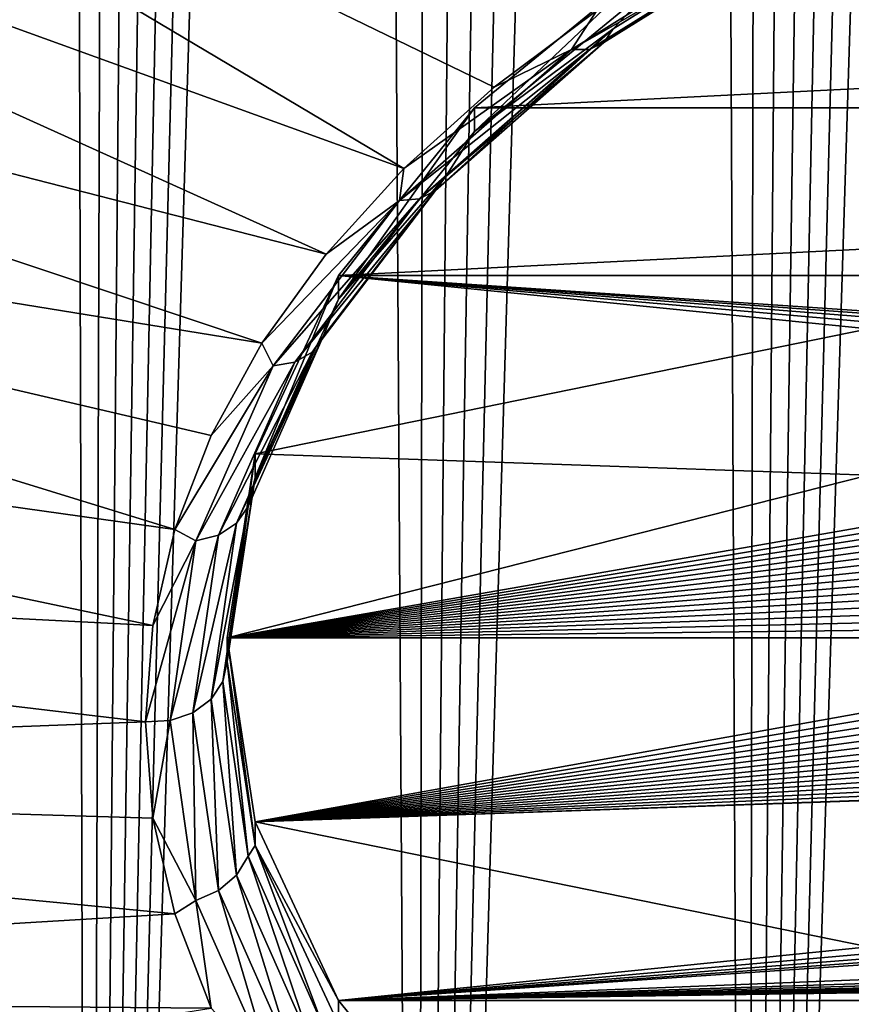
# Model space of a CAD drawing. Header units: metres. Extents: x -109 to 109, y -67 to 73.
# Tile 26 of 253: x -82.06 to -79.81, y -59.19 to -56.53. Entities that reach past the tile are written whole.
import ezdxf

# ---------------------------------------------------------------- set-up
doc = ezdxf.new("R2010")
doc.units = ezdxf.units.M
doc.layers.add('solid_508035_K244200000C76', color=7, linetype='CONTINUOUS')

msp = doc.modelspace()

# ---------------------------------------------------------------- linework, layer by layer
at = {"layer": 'solid_508035_K244200000C76'}
for points in [[(-80.094055, -65.534691, 20.759512), (-79.392609, -38.322773, 3.241128), (-79.240486, -38.136528, 3.148916)], [(-79.198364, -65.569527, 20.97179), (-80.094055, -65.534691, 20.759512), (-79.240486, -38.136528, 3.148916)], [(-80.094055, -65.534691, 20.759512), (-79.548935, -38.526131, 3.342), (-79.392609, -38.322773, 3.241128)], [(-80.094055, -65.534691, 20.759512), (-79.709427, -38.746723, 3.451472), (-79.548935, -38.526131, 3.342)], [(-80.094055, -65.534691, 20.759512), (-79.874054, -38.986641, 3.570763), (-79.709427, -38.746723, 3.451472)], [(-80.094055, -65.534691, 20.759512), (-80.042786, -39.246002, 3.699805), (-79.874054, -38.986641, 3.570763)], [(-80.094055, -65.534691, 20.759512), (-80.215523, -39.527267, 3.840062), (-80.042786, -39.246002, 3.699805)], [(-80.986244, -65.489098, 20.484795), (-80.392235, -39.83057, 3.991472), (-80.215523, -39.527267, 3.840062)], [(-80.094055, -65.534691, 20.759512), (-80.986244, -65.489098, 20.484795), (-80.215523, -39.527267, 3.840062)], [(-80.986244, -65.489098, 20.484795), (-80.572845, -40.158607, 4.155643), (-80.392235, -39.83057, 3.991472)], [(-80.986244, -65.489098, 20.484795), (-80.757294, -40.511543, 4.332532), (-80.572845, -40.158607, 4.155643)], [(-80.986244, -65.489098, 20.484795), (-80.945427, -40.892384, 4.523965), (-80.757294, -40.511543, 4.332532)], [(-80.986244, -65.489098, 20.484795), (-81.137184, -41.301353, 4.729937), (-80.945427, -40.892384, 4.523965)], [(-81.87381, -65.432098, 20.146286), (-81.266907, -41.591644, 4.876595), (-81.137184, -41.301353, 4.729937)], [(-80.986244, -65.489098, 20.484795), (-81.87381, -65.432098, 20.146286), (-81.137184, -41.301353, 4.729937)], [(-81.87381, -65.432098, 20.146286), (-81.398155, -41.8955, 5.030306), (-81.266907, -41.591644, 4.876595)], [(-81.87381, -65.432098, 20.146286), (-81.530823, -42.214142, 5.191844), (-81.398155, -41.8955, 5.030306)], [(-81.87381, -65.432098, 20.146286), (-81.664818, -42.548977, 5.362107), (-81.530823, -42.214142, 5.191844)], [(-81.87381, -65.432098, 20.146286), (-81.800186, -42.899105, 5.540446), (-81.664818, -42.548977, 5.362107)], [(-81.87381, -65.432098, 20.146286), (-81.936775, -43.266048, 5.727852), (-81.800186, -42.899105, 5.540446)], [(-82.755432, -65.362877, 19.742382), (-82.07444, -43.651321, 5.925315), (-81.936775, -43.266048, 5.727852)], [(-81.87381, -65.432098, 20.146286), (-82.755432, -65.362877, 19.742382), (-81.936775, -43.266048, 5.727852)], [(-81.021439, -56.930126, 43.049622), (-84.108582, -55.095894, 44.687611), (-84.638092, -55.621944, 43.936337)], [(-80.776718, -56.709793, 43.364288), (-80.499451, -56.502533, 43.660286), (-84.108582, -55.095894, 44.687611)], [(-81.021439, -56.930126, 43.049622), (-80.776718, -56.709793, 43.364288), (-84.108582, -55.095894, 44.687611)], [(-81.23175, -57.161854, 42.718678), (-84.638092, -55.621944, 43.936337), (-85.057549, -56.179695, 43.139782)], [(-81.23175, -57.161854, 42.718678), (-81.021439, -56.930126, 43.049622), (-84.638092, -55.621944, 43.936337)], [(-81.406044, -57.403217, 42.373974), (-85.057549, -56.179695, 43.139782), (-85.361275, -56.761608, 42.308727)], [(-81.406044, -57.403217, 42.373974), (-81.23175, -57.161854, 42.718678), (-85.057549, -56.179695, 43.139782)], [(-79.893898, -56.203541, 43.854839), (-79.915649, -56.237942, 43.907772), (-80.479774, -56.589432, 43.405792)], [(-80.45443, -56.552792, 43.35606), (-79.893898, -56.203541, 43.854839), (-80.479774, -56.589432, 43.405792)], [(-80.45443, -56.552792, 43.35606), (-80.330231, -56.421024, 43.429913), (-79.893898, -56.203541, 43.854839)], [(-79.915649, -56.237942, 43.907772), (-79.949234, -56.253632, 43.963303), (-80.518906, -56.608578, 43.456387)], [(-80.479774, -56.589432, 43.405792), (-79.915649, -56.237942, 43.907772), (-80.518906, -56.608578, 43.456387)], [(-80.567474, -56.608105, 43.502201), (-79.990921, -56.248867, 44.015244), (-80.499451, -56.502533, 43.660286)], [(-79.949234, -56.253632, 43.963303), (-79.990921, -56.248867, 44.015244), (-80.567474, -56.608105, 43.502201)], [(-80.518906, -56.608578, 43.456387), (-79.949234, -56.253632, 43.963303), (-80.567474, -56.608105, 43.502201)], [(-80.830132, -56.830521, 42.845089), (-80.830116, -56.766289, 42.800137), (-80.330231, -56.356804, 43.384941)], [(-80.330231, -56.421024, 43.429913), (-80.830132, -56.830521, 42.845089), (-80.330231, -56.356804, 43.384941)], [(-80.830116, -56.766289, 42.800137), (-72.169884, -56.766289, 42.800137), (-72.669769, -56.356804, 43.384941)], [(-80.830116, -56.766289, 42.800137), (-72.669769, -56.356804, 43.384941), (-80.330231, -56.356804, 43.384941)], [(-80.45443, -56.552792, 43.35606), (-80.830132, -56.830521, 42.845089), (-80.330231, -56.421024, 43.429913)], [(-80.567474, -56.608105, 43.502201), (-80.499451, -56.502533, 43.660286), (-80.776718, -56.709793, 43.364288)], [(-80.45443, -56.552792, 43.35606), (-80.479774, -56.589432, 43.405792), (-80.935341, -56.989384, 42.834602)], [(-80.907097, -56.950199, 42.788506), (-80.45443, -56.552792, 43.35606), (-80.935341, -56.989384, 42.834602)], [(-80.907097, -56.950199, 42.788506), (-80.830132, -56.830521, 42.845089), (-80.45443, -56.552792, 43.35606)], [(-81.033081, -57.016869, 42.918423), (-80.567474, -56.608105, 43.502201), (-81.021439, -56.930126, 43.049622)], [(-80.518906, -56.608578, 43.456387), (-80.567474, -56.608105, 43.502201), (-81.033081, -57.016869, 42.918423)], [(-80.978958, -57.012463, 42.879578), (-80.518906, -56.608578, 43.456387), (-81.033081, -57.016869, 42.918423)], [(-80.567474, -56.608105, 43.502201), (-80.776718, -56.709793, 43.364288), (-81.021439, -56.930126, 43.049622)], [(-80.479774, -56.589432, 43.405792), (-80.518906, -56.608578, 43.456387), (-80.978958, -57.012463, 42.879578)], [(-80.935341, -56.989384, 42.834602), (-80.479774, -56.589432, 43.405792), (-80.978958, -57.012463, 42.879578)], [(-81.641579, -57.907425, 41.653896), (-85.361275, -56.761608, 42.308727), (-85.545174, -57.35981, 41.454411)], [(-81.542999, -57.652374, 42.018143), (-81.406044, -57.403217, 42.373974), (-85.361275, -56.761608, 42.308727)], [(-81.641579, -57.907425, 41.653896), (-81.542999, -57.652374, 42.018143), (-85.361275, -56.761608, 42.308727)], [(-81.198471, -57.219379, 42.153057), (-71.801529, -57.219379, 42.153057), (-72.169884, -56.766289, 42.800137)], [(-81.198471, -57.219379, 42.153057), (-72.169884, -56.766289, 42.800137), (-80.830116, -56.766289, 42.800137)], [(-81.198463, -57.283588, 42.19804), (-81.198471, -57.219379, 42.153057), (-80.830116, -56.766289, 42.800137)], [(-80.830132, -56.830521, 42.845089), (-81.198463, -57.283588, 42.19804), (-80.830116, -56.766289, 42.800137)], [(-80.907097, -56.950199, 42.788506), (-81.198463, -57.283588, 42.19804), (-80.830132, -56.830521, 42.845089)], [(-81.033081, -57.016869, 42.918423), (-81.021439, -56.930126, 43.049622), (-81.23175, -57.161854, 42.718678)], [(-80.907097, -56.950199, 42.788506), (-80.935341, -56.989384, 42.834602), (-81.26992, -57.426888, 42.209778)], [(-81.239548, -57.384918, 42.16766), (-80.907097, -56.950199, 42.788506), (-81.26992, -57.426888, 42.209778)], [(-81.239548, -57.384918, 42.16766), (-81.198463, -57.283588, 42.19804), (-80.907097, -56.950199, 42.788506)], [(-80.935341, -56.989384, 42.834602), (-80.978958, -57.012463, 42.879578), (-81.316826, -57.454273, 42.248611)], [(-81.26992, -57.426888, 42.209778), (-80.935341, -56.989384, 42.834602), (-81.316826, -57.454273, 42.248611)], [(-81.033081, -57.016869, 42.918423), (-81.23175, -57.161854, 42.718678), (-81.406044, -57.403217, 42.373974)], [(-81.375038, -57.464016, 42.279831), (-81.033081, -57.016869, 42.918423), (-81.406044, -57.403217, 42.373974)], [(-80.978958, -57.012463, 42.879578), (-81.033081, -57.016869, 42.918423), (-81.375038, -57.464016, 42.279831)], [(-81.316826, -57.454273, 42.248611), (-80.978958, -57.012463, 42.879578), (-81.375038, -57.464016, 42.279831)], [(-81.424042, -57.766457, 41.50843), (-81.424034, -57.702229, 41.463474), (-81.198471, -57.219379, 42.153057)], [(-81.198463, -57.283588, 42.19804), (-81.424042, -57.766457, 41.50843), (-81.198471, -57.219379, 42.153057)], [(-79.764, -57.36409, 41.946388), (-81.198471, -57.219379, 42.153057), (-81.424034, -57.702229, 41.463474)], [(-79.421021, -57.339874, 41.980976), (-71.801529, -57.219379, 42.153057), (-81.198471, -57.219379, 42.153057)], [(-79.507431, -57.3414, 41.978794), (-79.421021, -57.339874, 41.980976), (-81.198471, -57.219379, 42.153057)], [(-79.593651, -57.345955, 41.972286), (-79.507431, -57.3414, 41.978794), (-81.198471, -57.219379, 42.153057)], [(-79.679214, -57.353519, 41.961483), (-79.593651, -57.345955, 41.972286), (-81.198471, -57.219379, 42.153057)], [(-79.764, -57.36409, 41.946388), (-79.679214, -57.353519, 41.961483), (-81.198471, -57.219379, 42.153057)], [(-81.239548, -57.384918, 42.16766), (-81.424042, -57.766457, 41.50843), (-81.198463, -57.283588, 42.19804)], [(-81.701019, -58.16642, 41.284008), (-85.545174, -57.35981, 41.454411), (-85.60675, -57.966209, 40.588379)], [(-81.701019, -58.16642, 41.284008), (-81.641579, -57.907425, 41.653896), (-85.545174, -57.35981, 41.454411)], [(-79.764, -57.759964, 41.381023), (-79.764, -57.36409, 41.946388), (-81.424034, -57.702229, 41.463474)], [(-81.375038, -57.464016, 42.279831), (-81.406044, -57.403217, 42.373974), (-81.542999, -57.652374, 42.018143)], [(-81.239548, -57.384918, 42.16766), (-81.26992, -57.426888, 42.209778), (-81.474388, -57.890015, 41.548363)], [(-81.442711, -57.845097, 41.51046), (-81.239548, -57.384918, 42.16766), (-81.474388, -57.890015, 41.548363)], [(-81.442711, -57.845097, 41.51046), (-81.424042, -57.766457, 41.50843), (-81.239548, -57.384918, 42.16766)], [(-81.26992, -57.426888, 42.209778), (-81.316826, -57.454273, 42.248611), (-81.523308, -57.921955, 41.580692)], [(-81.474388, -57.890015, 41.548363), (-81.26992, -57.426888, 42.209778), (-81.523308, -57.921955, 41.580692)], [(-81.375038, -57.464016, 42.279831), (-81.542999, -57.652374, 42.018143), (-81.641579, -57.907425, 41.653896)], [(-81.584015, -57.937351, 41.60384), (-81.375038, -57.464016, 42.279831), (-81.641579, -57.907425, 41.653896)], [(-81.316826, -57.454273, 42.248611), (-81.375038, -57.464016, 42.279831), (-81.584015, -57.937351, 41.60384)], [(-81.523308, -57.921955, 41.580692), (-81.316826, -57.454273, 42.248611), (-81.584015, -57.937351, 41.60384)], [(-81.5, -58.264458, 40.797215), (-81.5, -58.200237, 40.752247), (-81.424034, -57.702229, 41.463474)], [(-79.764, -57.759964, 41.381023), (-81.424034, -57.702229, 41.463474), (-81.5, -58.200237, 40.752247)], [(-81.424042, -57.766457, 41.50843), (-81.5, -58.264458, 40.797215), (-81.424034, -57.702229, 41.463474)], [(-81.511055, -58.318176, 40.834827), (-81.5, -58.264458, 40.797215), (-81.424042, -57.766457, 41.50843)], [(-81.442711, -57.845097, 41.51046), (-81.511055, -58.318176, 40.834827), (-81.424042, -57.766457, 41.50843)], [(-79.041222, -57.772202, 41.363548), (-79.764, -57.759964, 41.381023), (-81.5, -58.200237, 40.752247)], [(-78.999969, -57.788166, 41.340748), (-79.041222, -57.772202, 41.363548), (-81.5, -58.200237, 40.752247)], [(-78.960037, -57.805889, 41.315437), (-78.999969, -57.788166, 41.340748), (-81.5, -58.200237, 40.752247)], [(-78.9217, -57.825314, 41.287693), (-78.960037, -57.805889, 41.315437), (-81.5, -58.200237, 40.752247)], [(-78.885094, -57.846432, 41.257534), (-78.9217, -57.825314, 41.287693), (-81.5, -58.200237, 40.752247)], [(-81.442711, -57.845097, 41.51046), (-81.543175, -58.366131, 40.868404), (-81.511055, -58.318176, 40.834827)], [(-81.442711, -57.845097, 41.51046), (-81.474388, -57.890015, 41.548363), (-81.543175, -58.366131, 40.868404)], [(-78.850319, -57.869236, 41.224968), (-78.885094, -57.846432, 41.257534), (-81.5, -58.200237, 40.752247)], [(-81.474388, -57.890015, 41.548363), (-81.592766, -58.402748, 40.894047), (-81.543175, -58.366131, 40.868404)], [(-81.474388, -57.890015, 41.548363), (-81.523308, -57.921955, 41.580692), (-81.592766, -58.402748, 40.894047)], [(-78.817764, -57.89357, 41.190216), (-78.850319, -57.869236, 41.224968), (-81.5, -58.200237, 40.752247)], [(-81.584015, -57.937351, 41.60384), (-81.641579, -57.907425, 41.653896), (-81.701019, -58.16642, 41.284008)], [(-78.787529, -57.919403, 41.15332), (-78.817764, -57.89357, 41.190216), (-81.5, -58.200237, 40.752247)], [(-81.584015, -57.937351, 41.60384), (-81.701019, -58.16642, 41.284008), (-81.720886, -58.427395, 40.911301)], [(-81.584015, -57.937351, 41.60384), (-81.720886, -58.427395, 40.911301), (-81.654312, -58.423958, 40.908894)], [(-81.523308, -57.921955, 41.580692), (-81.654312, -58.423958, 40.908894), (-81.592766, -58.402748, 40.894047)], [(-81.523308, -57.921955, 41.580692), (-81.584015, -57.937351, 41.60384), (-81.654312, -58.423958, 40.908894)], [(-78.759766, -57.946716, 41.114311), (-78.787529, -57.919403, 41.15332), (-81.5, -58.200237, 40.752247)], [(-81.701019, -58.16642, 41.284008), (-85.60675, -57.966209, 40.588379), (-81.720886, -58.427395, 40.911301)], [(-85.545174, -58.572613, 39.722347), (-81.720886, -58.427395, 40.911301), (-85.60675, -57.966209, 40.588379)], [(-78.734772, -57.975304, 41.073486), (-78.759766, -57.946716, 41.114311), (-81.5, -58.200237, 40.752247)], [(-78.712669, -58.005077, 41.030968), (-78.734772, -57.975304, 41.073486), (-81.5, -58.200237, 40.752247)], [(-78.693657, -58.035923, 40.986916), (-78.712669, -58.005077, 41.030968), (-81.5, -58.200237, 40.752247)], [(-78.677856, -58.067688, 40.941544), (-78.693657, -58.035923, 40.986916), (-81.5, -58.200237, 40.752247)], [(-78.665428, -58.100178, 40.895145), (-78.677856, -58.067688, 40.941544), (-81.5, -58.200237, 40.752247)], [(-78.656494, -58.133221, 40.847958), (-78.665428, -58.100178, 40.895145), (-81.5, -58.200237, 40.752247)], [(-78.651085, -58.166714, 40.800121), (-78.656494, -58.133221, 40.847958), (-81.5, -58.200237, 40.752247)], [(-78.649292, -58.200336, 40.752106), (-78.651085, -58.166714, 40.800121), (-81.5, -58.200237, 40.752247)], [(-81.424034, -58.76247, 40.085979), (-81.5, -58.200237, 40.752247), (-81.5, -58.264458, 40.797215)], [(-81.424034, -58.76247, 40.085979), (-81.424034, -58.698246, 40.041016), (-81.5, -58.200237, 40.752247)], [(-78.649292, -58.200336, 40.752106), (-81.5, -58.200237, 40.752247), (-81.424034, -58.698246, 40.041016)], [(-78.6511, -58.233955, 40.704094), (-78.649292, -58.200336, 40.752106), (-81.424034, -58.698246, 40.041016)], [(-78.656532, -58.267441, 40.656269), (-78.6511, -58.233955, 40.704094), (-81.424034, -58.698246, 40.041016)], [(-81.442711, -58.79126, 40.159195), (-81.5, -58.264458, 40.797215), (-81.511055, -58.318176, 40.834827)], [(-81.442711, -58.79126, 40.159195), (-81.424034, -58.76247, 40.085979), (-81.5, -58.264458, 40.797215)], [(-78.665489, -58.30048, 40.609081), (-78.656532, -58.267441, 40.656269), (-81.424034, -58.698246, 40.041016)], [(-78.67794, -58.332981, 40.562668), (-78.665489, -58.30048, 40.609081), (-81.424034, -58.698246, 40.041016)], [(-81.511055, -58.318176, 40.834827), (-81.543175, -58.366131, 40.868404), (-81.474388, -58.842243, 40.188442)], [(-81.442711, -58.79126, 40.159195), (-81.511055, -58.318176, 40.834827), (-81.474388, -58.842243, 40.188442)], [(-78.693748, -58.364727, 40.51733), (-78.67794, -58.332981, 40.562668), (-81.424034, -58.698246, 40.041016)], [(-81.543175, -58.366131, 40.868404), (-81.592766, -58.402748, 40.894047), (-81.523308, -58.883545, 40.207397)], [(-81.474388, -58.842243, 40.188442), (-81.543175, -58.366131, 40.868404), (-81.523308, -58.883545, 40.207397)], [(-78.712776, -58.395561, 40.473293), (-78.693748, -58.364727, 40.51733), (-81.424034, -58.698246, 40.041016)], [(-78.734917, -58.425358, 40.430744), (-78.712776, -58.395561, 40.473293), (-81.424034, -58.698246, 40.041016)], [(-81.592766, -58.402748, 40.894047), (-81.654312, -58.423958, 40.908894), (-81.584015, -58.910564, 40.213951)], [(-81.523308, -58.883545, 40.207397), (-81.592766, -58.402748, 40.894047), (-81.584015, -58.910564, 40.213951)], [(-81.701019, -58.688377, 40.538578), (-81.720886, -58.427395, 40.911301), (-85.545174, -58.572613, 39.722347)], [(-81.654312, -58.423958, 40.908894), (-81.720886, -58.427395, 40.911301), (-81.701019, -58.688377, 40.538578)], [(-81.584015, -58.910564, 40.213951), (-81.654312, -58.423958, 40.908894), (-81.701019, -58.688377, 40.538578)], [(-78.759918, -58.453922, 40.389946), (-78.734917, -58.425358, 40.430744), (-81.424034, -58.698246, 40.041016)], [(-78.787674, -58.481201, 40.350986), (-78.759918, -58.453922, 40.389946), (-81.424034, -58.698246, 40.041016)], [(-78.817955, -58.507057, 40.314064), (-78.787674, -58.481201, 40.350986), (-81.424034, -58.698246, 40.041016)], [(-78.850525, -58.531391, 40.279312), (-78.817955, -58.507057, 40.314064), (-81.424034, -58.698246, 40.041016)], [(-78.885262, -58.55415, 40.246811), (-78.850525, -58.531391, 40.279312), (-81.424034, -58.698246, 40.041016)], [(-78.92189, -58.57526, 40.216656), (-78.885262, -58.55415, 40.246811), (-81.424034, -58.698246, 40.041016)], [(-81.641571, -58.947388, 40.168674), (-85.545174, -58.572613, 39.722347), (-85.361275, -59.170815, 38.868027)], [(-81.641571, -58.947388, 40.168674), (-81.701019, -58.688377, 40.538578), (-85.545174, -58.572613, 39.722347)], [(-78.960266, -58.594696, 40.1889), (-78.92189, -58.57526, 40.216656), (-81.424034, -58.698246, 40.041016)], [(-79.000153, -58.612389, 40.163635), (-78.960266, -58.594696, 40.1889), (-81.424034, -58.698246, 40.041016)], [(-79.000153, -58.612389, 40.163635), (-81.424034, -58.698246, 40.041016), (-79.764, -58.640514, 40.123466)], [(-79.764, -59.036385, 39.558102), (-79.764, -58.640514, 40.123466), (-81.424034, -58.698246, 40.041016)], [(-81.584015, -58.910564, 40.213951), (-81.701019, -58.688377, 40.538578), (-81.641571, -58.947388, 40.168674)], [(-81.424034, -58.76247, 40.085979), (-81.198471, -59.181095, 39.351437), (-81.424034, -58.698246, 40.041016)], [(-79.764, -59.036385, 39.558102), (-81.424034, -58.698246, 40.041016), (-81.198471, -59.181095, 39.351437)], [(-81.239548, -59.251438, 39.501995), (-81.424034, -58.76247, 40.085979), (-81.442711, -58.79126, 40.159195)], [(-81.424034, -58.76247, 40.085979), (-81.198448, -59.245354, 39.396351), (-81.198471, -59.181095, 39.351437)], [(-81.239548, -59.251438, 39.501995), (-81.198448, -59.245354, 39.396351), (-81.424034, -58.76247, 40.085979)], [(-81.442711, -58.79126, 40.159195), (-81.474388, -58.842243, 40.188442), (-81.26992, -59.30537, 39.527031)], [(-81.239548, -59.251438, 39.501995), (-81.442711, -58.79126, 40.159195), (-81.26992, -59.30537, 39.527031)], [(-81.474388, -58.842243, 40.188442), (-81.523308, -58.883545, 40.207397), (-81.316826, -59.351227, 39.539482)], [(-81.26992, -59.30537, 39.527031), (-81.474388, -58.842243, 40.188442), (-81.316826, -59.351227, 39.539482)], [(-81.523308, -58.883545, 40.207397), (-81.584015, -58.910564, 40.213951), (-81.375038, -59.383896, 39.53796)], [(-81.316826, -59.351227, 39.539482), (-81.523308, -58.883545, 40.207397), (-81.375038, -59.383896, 39.53796)], [(-81.584015, -58.910564, 40.213951), (-81.641571, -58.947388, 40.168674), (-81.542984, -59.202446, 39.804413)], [(-81.375038, -59.383896, 39.53796), (-81.584015, -58.910564, 40.213951), (-81.542984, -59.202446, 39.804413)], [(-81.542984, -59.202446, 39.804413), (-81.641571, -58.947388, 40.168674), (-85.361275, -59.170815, 38.868027)], [(-79.679214, -59.046955, 39.543007), (-79.764, -59.036385, 39.558102), (-81.198471, -59.181095, 39.351437)], [(-79.593651, -59.05452, 39.532204), (-79.679214, -59.046955, 39.543007), (-81.198471, -59.181095, 39.351437)], [(-79.507431, -59.059078, 39.525696), (-79.593651, -59.05452, 39.532204), (-81.198471, -59.181095, 39.351437)], [(-79.421021, -59.060604, 39.523518), (-79.507431, -59.059078, 39.525696), (-81.198471, -59.181095, 39.351437)], [(-72.986, -59.060604, 39.523518), (-81.198471, -59.181095, 39.351437), (-71.801529, -59.181095, 39.351437)], [(-73.671715, -59.060604, 39.523518), (-81.198471, -59.181095, 39.351437), (-72.986, -59.060604, 39.523518)], [(-74.133179, -59.060604, 39.523518), (-74.871712, -59.060604, 39.523518), (-81.198471, -59.181095, 39.351437)], [(-74.876717, -59.060604, 39.523518), (-81.198471, -59.181095, 39.351437), (-74.871712, -59.060604, 39.523518)], [(-73.671715, -59.060604, 39.523518), (-74.133179, -59.060604, 39.523518), (-81.198471, -59.181095, 39.351437)], [(-77.454109, -59.060604, 39.523518), (-78.159096, -59.060604, 39.523518), (-81.198471, -59.181095, 39.351437)], [(-79.421021, -59.060604, 39.523518), (-81.198471, -59.181095, 39.351437), (-78.159096, -59.060604, 39.523518)], [(-76.842857, -59.060604, 39.523518), (-77.454109, -59.060604, 39.523518), (-81.198471, -59.181095, 39.351437)], [(-76.157143, -59.060604, 39.523518), (-76.842857, -59.060604, 39.523518), (-81.198471, -59.181095, 39.351437)], [(-75.545891, -59.060604, 39.523518), (-76.157143, -59.060604, 39.523518), (-81.198471, -59.181095, 39.351437)], [(-74.876717, -59.060604, 39.523518), (-75.545891, -59.060604, 39.523518), (-81.198471, -59.181095, 39.351437)], [(-81.542984, -59.202446, 39.804413), (-85.361275, -59.170815, 38.868027), (-85.057549, -59.752724, 38.036972)], [(-71.801529, -59.181095, 39.351437), (-81.198471, -59.181095, 39.351437), (-80.830116, -59.63419, 38.704353)], [(-81.198448, -59.245354, 39.396351), (-80.830116, -59.63419, 38.704353), (-81.198471, -59.181095, 39.351437)], [(-71.801529, -59.181095, 39.351437), (-80.830116, -59.63419, 38.704353), (-72.169884, -59.63419, 38.704353)]]:
    msp.add_3dface(points, dxfattribs=at)

doc.saveas('drawing.dxf')
